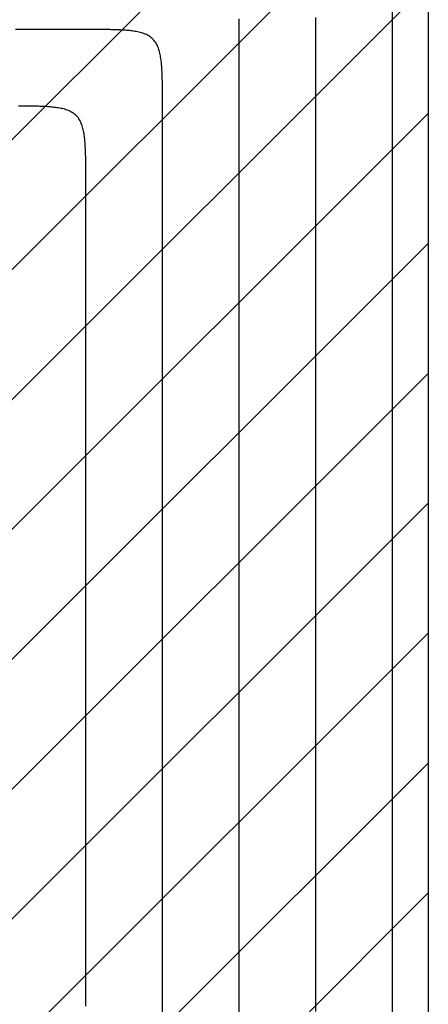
# Model space of a CAD drawing. Extents: x 997 to 109698, y 921 to 94021.
# Tile 200 of 256: x 20631 to 21698, y 23689 to 26262. Entities that reach past the tile are written whole.
import ezdxf

# ---------------------------------------------------------------- set-up
doc = ezdxf.new("R2010")
doc.units = 0
doc.header["$MEASUREMENT"] = 0
for name, color, linetype in [('12', 7, 'CONTINUOUS'), ('28', 7, 'CONTINUOUS'), ('40', 7, 'CONTINUOUS')]:
    doc.layers.add(name, color=color, linetype=linetype)

msp = doc.modelspace()

# ---------------------------------------------------------------- linework, layer by layer
at = {"layer": '12', "color": 6}
for points in [[(21604.04386, 23668.245264), (21604.04386, 23705.818341), (21604.043861, 23743.391418), (21604.04386, 23780.964495), (21604.043861, 23818.537572), (21604.04386, 23856.110649), (21604.043861, 23893.683726), (21604.043861, 23931.256802), (21604.04386, 23968.829879), (21604.043861, 24006.402956), (21604.043861, 24043.976033), (21604.04386, 24081.54911), (21604.04386, 24119.122187), (21604.043861, 24156.695264), (21604.043861, 24194.268341), (21604.043861, 24231.841418), (21604.043861, 24269.414495), (21604.043861, 24306.987572), (21604.043861, 24344.560649), (21604.043861, 24382.133726), (21604.04386, 24419.706802), (21604.043861, 24457.27988), (21604.043861, 24494.852957), (21604.043861, 24532.426034), (21604.04386, 24569.99911), (21604.043861, 24607.572187), (21604.043861, 24645.145264), (21604.04386, 24682.718341), (21604.04386, 24720.291418), (21604.043861, 24757.864495), (21604.04386, 24795.437572), (21604.04386, 24833.010649), (21604.043861, 24870.583726), (21604.04386, 24908.156803), (21604.043861, 24945.72988), (21604.04386, 24983.302956), (21604.043861, 25020.876033), (21604.043861, 25058.44911), (21604.04386, 25096.022187), (21604.043861, 25133.595264), (21604.043861, 25171.168341), (21604.04386, 25208.741418), (21604.043861, 25246.314495), (21604.043861, 25283.887572), (21604.043861, 25321.460649), (21604.043861, 25359.033726), (21604.043861, 25396.606803), (21604.043861, 25434.179879), (21604.043861, 25471.752956), (21604.043861, 25509.326033), (21604.043861, 25546.89911), (21604.043861, 25584.472187), (21604.043861, 25622.045264), (21604.043861, 25659.618341), (21604.04386, 25697.191418), (21604.043861, 25734.764495), (21604.043861, 25772.337572), (21604.043861, 25809.910649), (21604.043861, 25847.483726), (21604.043861, 25885.056803), (21604.04386, 25922.629879), (21604.043861, 25960.202956), (21604.043861, 25997.776033), (21604.043861, 26035.34911), (21604.04386, 26072.922187), (21604.043861, 26110.495264), (21604.043861, 26148.068341), (21604.04386, 26185.641418), (21604.043861, 26223.214495), (21604.043861, 26260.787572), (21604.04386, 26298.360648)], [(21204.043861, 26236.518341), (21204.043982, 26239.980637), (21204.044091, 26243.442936), (21204.043807, 26246.905236), (21204.042748, 26250.367536), (21204.040533, 26253.829835), (21204.036782, 26257.292131), (21204.031113, 26260.754424), (21204.023144, 26264.216712)], [(21204.043861, 23666.772187), (21204.043861, 23696.652956), (21204.043861, 23726.533726), (21204.04386, 23756.414495), (21204.04386, 23786.295264), (21204.043861, 23816.176033), (21204.043861, 23846.056803), (21204.043861, 23875.937572), (21204.043861, 23905.818341), (21204.043861, 23935.69911), (21204.043861, 23965.57988), (21204.043861, 23995.460649), (21204.043861, 24025.341418), (21204.043861, 24055.222187), (21204.043861, 24085.102956), (21204.043861, 24114.983726), (21204.043861, 24144.864495), (21204.043861, 24174.745264), (21204.043861, 24204.626034), (21204.043861, 24234.506803), (21204.043861, 24264.387572), (21204.043861, 24294.268341), (21204.043861, 24324.14911), (21204.043861, 24354.02988), (21204.043861, 24383.910649), (21204.043861, 24413.791418), (21204.043861, 24443.672187), (21204.043861, 24473.552957), (21204.043861, 24503.433726), (21204.043861, 24533.314495), (21204.043861, 24563.195264), (21204.043861, 24593.076034), (21204.043861, 24622.956803), (21204.043861, 24652.837572), (21204.043861, 24682.718341), (21204.043861, 24712.59911), (21204.043861, 24742.47988), (21204.043861, 24772.360649), (21204.043861, 24802.241418), (21204.043861, 24832.122187), (21204.043861, 24862.002956), (21204.043861, 24891.883726), (21204.043861, 24921.764495), (21204.043861, 24951.645264), (21204.043861, 24981.526033), (21204.043861, 25011.406803), (21204.043861, 25041.287572), (21204.043861, 25071.168341), (21204.043861, 25101.04911), (21204.043861, 25130.92988), (21204.043861, 25160.810649), (21204.043861, 25190.691418), (21204.043861, 25220.572187), (21204.043861, 25250.452956), (21204.043861, 25280.333726), (21204.043861, 25310.214495), (21204.043861, 25340.095264), (21204.043861, 25369.976033), (21204.043861, 25399.856802), (21204.043861, 25429.737572), (21204.043861, 25459.618341), (21204.043861, 25489.49911), (21204.043861, 25519.379879), (21204.043861, 25549.260649), (21204.043861, 25579.141418), (21204.043861, 25609.022187), (21204.043861, 25638.902957), (21204.043861, 25668.783726), (21204.043861, 25698.664495), (21204.043861, 25728.545264), (21204.043861, 25758.426033), (21204.043861, 25788.306802), (21204.043861, 25818.187572), (21204.043861, 25848.068341), (21204.043861, 25877.94911), (21204.043861, 25907.829879), (21204.043861, 25937.710649), (21204.043861, 25967.591418), (21204.043861, 25997.472187), (21204.043861, 26027.352956), (21204.043861, 26057.233725), (21204.043861, 26087.114494), (21204.043861, 26116.995264), (21204.043861, 26146.876033), (21204.043861, 26176.756802), (21204.043861, 26206.637571), (21204.043861, 26236.518341)], [(20804.043861, 25836.518341), (20804.043982, 25839.980638), (20804.044091, 25843.442936), (20804.043806, 25846.905236), (20804.042748, 25850.367536), (20804.040533, 25853.829835), (20804.036782, 25857.292131), (20804.031112, 25860.754424), (20804.023144, 25864.216712), (20804.012494, 25867.678994), (20803.998783, 25871.141267), (20803.981629, 25874.603533), (20803.96065, 25878.065789), (20803.935466, 25881.528034), (20803.905695, 25884.990267), (20803.870926, 25888.452485), (20803.830347, 25891.914661), (20803.782866, 25895.376752), (20803.727386, 25898.838716), (20803.662809, 25902.300508), (20803.588037, 25905.762085), (20803.501972, 25909.223404), (20803.403516, 25912.684422), (20803.291572, 25916.145096), (20803.165042, 25919.605381), (20803.022828, 25923.065236), (20802.863832, 25926.524615), (20802.686733, 25929.983426), (20802.488885, 25933.441277), (20802.267153, 25936.897665), (20802.018402, 25940.352087), (20801.739496, 25943.804041), (20801.4273, 25947.253024), (20801.078678, 25950.698535), (20800.690496, 25954.140069), (20800.259617, 25957.577126), (20799.782841, 25961.00917), (20799.254638, 25964.434539), (20798.666577, 25967.850164), (20798.010041, 25971.252888), (20797.276416, 25974.639553), (20796.457086, 25978.007002), (20795.543438, 25981.352077), (20794.526854, 25984.671621), (20793.39831, 25987.961002), (20792.146607, 25991.207788), (20790.759829, 25994.396978), (20789.226061, 25997.513569), (20787.533388, 26000.542558), (20785.669894, 26003.468941), (20783.625611, 26006.278002), (20781.405307, 26008.957196), (20779.020493, 26011.494973), (20776.482716, 26013.879787), (20773.803521, 26016.100091), (20770.99446, 26018.144374), (20768.068077, 26020.007868), (20765.039089, 26021.700542), (20761.922498, 26023.23431), (20758.733308, 26024.621087), (20755.486521, 26025.87279), (20752.19714, 26027.001335), (20748.877596, 26028.017918), (20745.532522, 26028.931567), (20742.165073, 26029.750896), (20738.778408, 26030.484521), (20735.375684, 26031.141057), (20731.960058, 26031.729119), (20728.534689, 26032.257321), (20725.102645, 26032.734097), (20721.665589, 26033.164976), (20718.224054, 26033.553158), (20714.778544, 26033.90178), (20711.329561, 26034.213976), (20707.877607, 26034.492882), (20704.423184, 26034.741633), (20700.966797, 26034.963366), (20697.508946, 26035.161213), (20694.050135, 26035.338312), (20690.590755, 26035.497308), (20687.130901, 26035.639522), (20683.670616, 26035.766052), (20680.209942, 26035.877996), (20676.748924, 26035.976452), (20673.287605, 26036.062517), (20669.826027, 26036.137289), (20666.364235, 26036.201867), (20662.902272, 26036.257347), (20659.440181, 26036.304828), (20655.978005, 26036.345406), (20652.515787, 26036.380176), (20649.053554, 26036.409946), (20645.591309, 26036.435131), (20642.129053, 26036.456109), (20638.666787, 26036.473263), (20635.204513, 26036.486975), (20631.742231, 26036.497624), (20628.279944, 26036.505593)], [(20804.043861, 23684.237572), (20804.043861, 23706.426034), (20804.043861, 23728.614495), (20804.043861, 23750.802957), (20804.043861, 23772.991418), (20804.043861, 23795.179879), (20804.043861, 23817.368341), (20804.043861, 23839.556803), (20804.043861, 23861.745265), (20804.043861, 23883.933726), (20804.043861, 23906.122187), (20804.043861, 23928.310649), (20804.043861, 23950.49911), (20804.043861, 23972.687572), (20804.043861, 23994.876034), (20804.043861, 24017.064495), (20804.043861, 24039.252957), (20804.043861, 24061.441418), (20804.043861, 24083.62988), (20804.043861, 24105.818341), (20804.043861, 24128.006803), (20804.043861, 24150.195264), (20804.043861, 24172.383726), (20804.043861, 24194.572187), (20804.043861, 24216.760649), (20804.043861, 24238.94911), (20804.043861, 24261.137572), (20804.043861, 24283.326033), (20804.043861, 24305.514495), (20804.043861, 24327.702957), (20804.043861, 24349.891418), (20804.043861, 24372.079879), (20804.043861, 24394.268341), (20804.043861, 24416.456803), (20804.043861, 24438.645265), (20804.043861, 24460.833726), (20804.043861, 24483.022187), (20804.043861, 24505.210649), (20804.043861, 24527.399111), (20804.043861, 24549.587572), (20804.043861, 24571.776033), (20804.043861, 24593.964495), (20804.043861, 24616.152956), (20804.043861, 24638.341418), (20804.043861, 24660.529879), (20804.043861, 24682.718341), (20804.043861, 24704.906803), (20804.043861, 24727.095264), (20804.043861, 24749.283726), (20804.043861, 24771.472187), (20804.043861, 24793.660649), (20804.043861, 24815.84911), (20804.043861, 24838.037572), (20804.043861, 24860.226033), (20804.043861, 24882.414495), (20804.043861, 24904.602956), (20804.043861, 24926.791418), (20804.043861, 24948.979879), (20804.043861, 24971.168341), (20804.043861, 24993.356802), (20804.043861, 25015.545264), (20804.043861, 25037.733726), (20804.043861, 25059.922187), (20804.043861, 25082.110649), (20804.043861, 25104.29911), (20804.043861, 25126.487572), (20804.043861, 25148.676033), (20804.043861, 25170.864495), (20804.043861, 25193.052957), (20804.043861, 25215.241418), (20804.043861, 25237.429879), (20804.043861, 25259.618341), (20804.043861, 25281.806802), (20804.043861, 25303.995264), (20804.043861, 25326.183726), (20804.043861, 25348.372187), (20804.043861, 25370.560649), (20804.043861, 25392.74911), (20804.043861, 25414.937572), (20804.043861, 25437.126033), (20804.043861, 25459.314495), (20804.043861, 25481.502956), (20804.043861, 25503.691418), (20804.043861, 25525.879879), (20804.043861, 25548.068341), (20804.04386, 25570.256802), (20804.043861, 25592.445264), (20804.04386, 25614.633725), (20804.043861, 25636.822187), (20804.04386, 25659.010649), (20804.043861, 25681.19911), (20804.043861, 25703.387572), (20804.043861, 25725.576033), (20804.043861, 25747.764495), (20804.043861, 25769.952956), (20804.043861, 25792.141418), (20804.043861, 25814.32988), (20804.043861, 25836.518341)]]:
    msp.add_lwpolyline(points, dxfattribs=at)
at = {"layer": '12', "color": 5}
for points in [[(21404.043861, 23670.910649), (21404.043861, 23704.637572), (21404.043861, 23738.364495), (21404.043861, 23772.091418), (21404.043861, 23805.818341), (21404.043861, 23839.545264), (21404.043861, 23873.272187), (21404.043861, 23906.99911), (21404.043861, 23940.726034), (21404.043861, 23974.452956), (21404.043861, 24008.17988), (21404.043861, 24041.906803), (21404.043861, 24075.633726), (21404.043861, 24109.360649), (21404.043861, 24143.087572), (21404.043861, 24176.814495), (21404.043861, 24210.541418), (21404.043861, 24244.268341), (21404.04386, 24277.995264), (21404.043861, 24311.722187), (21404.043861, 24345.44911), (21404.043861, 24379.176033), (21404.043861, 24412.902957), (21404.043861, 24446.629879), (21404.043861, 24480.356803), (21404.043861, 24514.083726), (21404.043861, 24547.810649), (21404.043861, 24581.537572), (21404.043861, 24615.264495), (21404.043861, 24648.991418), (21404.04386, 24682.718341), (21404.043861, 24716.445264), (21404.043861, 24750.172187), (21404.043861, 24783.89911), (21404.043861, 24817.626033), (21404.043861, 24851.352956), (21404.043861, 24885.079879), (21404.043861, 24918.806803), (21404.043861, 24952.533726), (21404.043861, 24986.260649), (21404.043861, 25019.987572), (21404.043861, 25053.714495), (21404.043861, 25087.441418), (21404.043861, 25121.168341), (21404.043861, 25154.895264), (21404.043861, 25188.622187), (21404.043861, 25222.34911), (21404.043861, 25256.076033), (21404.043861, 25289.802957), (21404.043861, 25323.52988), (21404.043861, 25357.256803), (21404.043861, 25390.983726), (21404.043861, 25424.710649), (21404.043861, 25458.437572), (21404.043861, 25492.164495), (21404.043861, 25525.891418), (21404.043861, 25559.618341), (21404.043861, 25593.345264), (21404.043861, 25627.072187), (21404.043861, 25660.79911), (21404.043861, 25694.526033), (21404.043861, 25728.252957), (21404.043861, 25761.979879), (21404.043861, 25795.706803), (21404.043861, 25829.433726), (21404.043861, 25863.160649), (21404.043861, 25896.887572), (21404.043861, 25930.614495), (21404.043861, 25964.341418), (21404.043861, 25998.068341), (21404.043861, 26031.795264), (21404.043861, 26065.522187), (21404.043861, 26099.24911), (21404.043861, 26132.976033), (21404.043861, 26166.702956), (21404.043861, 26200.42988), (21404.043861, 26234.156802), (21404.043861, 26267.883726)], [(20804.043861, 26236.518341), (20790.925592, 26236.518341), (20777.807322, 26236.518341), (20764.689053, 26236.518341), (20751.570784, 26236.518341), (20738.452515, 26236.518341), (20725.334245, 26236.518341), (20712.215976, 26236.518341), (20699.097707, 26236.518341), (20685.979438, 26236.518341), (20672.861169, 26236.518341), (20659.742899, 26236.518341), (20646.62463, 26236.518341), (20633.506361, 26236.518341), (20620.388092, 26236.518341)], [(21004.043861, 26036.518341), (21004.043982, 26039.980638), (21004.044091, 26043.442936), (21004.043807, 26046.905236), (21004.042748, 26050.367536), (21004.040533, 26053.829835), (21004.036782, 26057.292131), (21004.031113, 26060.754424), (21004.023144, 26064.216712), (21004.012494, 26067.678993), (21003.998783, 26071.141267), (21003.981629, 26074.603533), (21003.96065, 26078.065789), (21003.935466, 26081.528034), (21003.905695, 26084.990267), (21003.870926, 26088.452485), (21003.830347, 26091.914661), (21003.782867, 26095.376752), (21003.727387, 26098.838716), (21003.662809, 26102.300508), (21003.588037, 26105.762085), (21003.501972, 26109.223405), (21003.403516, 26112.684422), (21003.291572, 26116.145096), (21003.165042, 26119.605381), (21003.022828, 26123.065235), (21002.863832, 26126.524615), (21002.686733, 26129.983426), (21002.488885, 26133.441277), (21002.267154, 26136.897665), (21002.018402, 26140.352087), (21001.739496, 26143.804041), (21001.4273, 26147.253024), (21001.078678, 26150.698534), (21000.690496, 26154.140069), (21000.259617, 26157.577126), (20999.782841, 26161.00917), (20999.254638, 26164.434539), (20998.666577, 26167.850164), (20998.010041, 26171.252888), (20997.276416, 26174.639553), (20996.457087, 26178.007002), (20995.543438, 26181.352077), (20994.526854, 26184.671621), (20993.39831, 26187.961002), (20992.146607, 26191.207788), (20990.759829, 26194.396978), (20989.226062, 26197.513569), (20987.533388, 26200.542557), (20985.669894, 26203.46894), (20983.625611, 26206.278002), (20981.405307, 26208.957196), (20979.020493, 26211.494973), (20976.482716, 26213.879787), (20973.803521, 26216.100091), (20970.99446, 26218.144374), (20968.068077, 26220.007868), (20965.039089, 26221.700542), (20961.922498, 26223.234309), (20958.733308, 26224.621087), (20955.486521, 26225.87279), (20952.19714, 26227.001334), (20948.877597, 26228.017918), (20945.532522, 26228.931567), (20942.165073, 26229.750896), (20938.778408, 26230.484521), (20935.375684, 26231.141057), (20931.960059, 26231.729119), (20928.534689, 26232.257321), (20925.102646, 26232.734097), (20921.665589, 26233.164976), (20918.224055, 26233.553159), (20914.778544, 26233.90178), (20911.329561, 26234.213976), (20907.877607, 26234.492883), (20904.423185, 26234.741634), (20900.966797, 26234.963366), (20897.508946, 26235.161214), (20894.050135, 26235.338312), (20890.590756, 26235.497308), (20887.130901, 26235.639522), (20883.670616, 26235.766052), (20880.209942, 26235.877996), (20876.748925, 26235.976452), (20873.287605, 26236.062517), (20869.826028, 26236.137289), (20866.364236, 26236.201867), (20862.902272, 26236.257347), (20859.440181, 26236.304827), (20855.978005, 26236.345406), (20852.515787, 26236.380176), (20849.053554, 26236.409946), (20845.591309, 26236.43513), (20842.129053, 26236.456109), (20838.666787, 26236.473263), (20835.204513, 26236.486975), (20831.742231, 26236.497624), (20828.279944, 26236.505593), (20824.817651, 26236.511262), (20821.355355, 26236.515014), (20817.893056, 26236.517228), (20814.430756, 26236.518287), (20810.968456, 26236.518571), (20807.506157, 26236.518462), (20804.043861, 26236.518341)], [(21004.043861, 23667.368341), (21004.043861, 23693.402956), (21004.043861, 23719.437572), (21004.043861, 23745.472187), (21004.043861, 23771.506803), (21004.043861, 23797.541418), (21004.043861, 23823.576033), (21004.043861, 23849.610649), (21004.043861, 23875.645264), (21004.043861, 23901.67988), (21004.043861, 23927.714495), (21004.043861, 23953.74911), (21004.043861, 23979.783726), (21004.043861, 24005.818341), (21004.043861, 24031.852956), (21004.043861, 24057.887572), (21004.043861, 24083.922187), (21004.043861, 24109.956803), (21004.043861, 24135.991418), (21004.043861, 24162.026034), (21004.043861, 24188.060649), (21004.043861, 24214.095264), (21004.043861, 24240.12988), (21004.043861, 24266.164495), (21004.043861, 24292.19911), (21004.043861, 24318.233726), (21004.043861, 24344.268341), (21004.043861, 24370.302956), (21004.043861, 24396.337572), (21004.043861, 24422.372187), (21004.043861, 24448.406803), (21004.043861, 24474.441418), (21004.043861, 24500.476034), (21004.043861, 24526.510649), (21004.04386, 24552.545264), (21004.043861, 24578.57988), (21004.043861, 24604.614495), (21004.043861, 24630.64911), (21004.043861, 24656.683726), (21004.043861, 24682.718341), (21004.043861, 24708.752957), (21004.043861, 24734.787572), (21004.043861, 24760.822187), (21004.043861, 24786.856803), (21004.043861, 24812.891418), (21004.043861, 24838.926033), (21004.043861, 24864.960649), (21004.043861, 24890.995264), (21004.043861, 24917.029879), (21004.043861, 24943.064495), (21004.043861, 24969.09911), (21004.043861, 24995.133726), (21004.043861, 25021.168341), (21004.043861, 25047.202956), (21004.043861, 25073.237572), (21004.043861, 25099.272187), (21004.043861, 25125.306803), (21004.043861, 25151.341418), (21004.043861, 25177.376033), (21004.043861, 25203.410649), (21004.043861, 25229.445264), (21004.043861, 25255.47988), (21004.043861, 25281.514495), (21004.043861, 25307.549111), (21004.043861, 25333.583726), (21004.043861, 25359.618341), (21004.043861, 25385.652957), (21004.043861, 25411.687572), (21004.043861, 25437.722187), (21004.043861, 25463.756803), (21004.043861, 25489.791418), (21004.043861, 25515.826033), (21004.043861, 25541.860649), (21004.043861, 25567.895264), (21004.043861, 25593.929879), (21004.043861, 25619.964495), (21004.043861, 25645.99911), (21004.043861, 25672.033726), (21004.043861, 25698.068341), (21004.043861, 25724.102956), (21004.043861, 25750.137572), (21004.043861, 25776.172187), (21004.043861, 25802.206803), (21004.043861, 25828.241418), (21004.043861, 25854.276033), (21004.043861, 25880.310649), (21004.043861, 25906.345264), (21004.043861, 25932.379879), (21004.043861, 25958.414494), (21004.043861, 25984.44911), (21004.043861, 26010.483725), (21004.043861, 26036.518341)]]:
    msp.add_lwpolyline(points, dxfattribs=at)
at = {"layer": '28', "color": 2}
for p, q in [((17098.577649, 22435.955237), (21599.140753, 26936.518341)), ((17437.988904, 22435.955237), (21697.636205, 26695.602539)), ((17777.400159, 22435.955237), (21697.636205, 26356.191284)), ((18047.337919, 22366.481742), (21697.636205, 26016.780029)), ((16797.746869, 20777.479438), (21697.636205, 25677.368774)), ((15115.713449, 18756.034763), (21697.636205, 25337.957519)), ((19135.045179, 22435.955237), (21697.636205, 24998.546264)), ((19474.456434, 22435.955237), (21697.636205, 24659.135009)), ((19813.867688, 22435.955237), (21697.636205, 24319.723754)), ((20153.278943, 22435.955237), (21697.636205, 23980.312499))]:
    msp.add_line(p, q, dxfattribs=at)
at = {"layer": '40', "color": 8, "linetype": 'Continuous'}
for p, q in [((21697.636205, 26335.672988), (21697.636205, 25335.672988)), ((21697.636205, 26253.454237), (21697.636205, 25878.454237)), ((21697.636205, 25784.704237), (21697.636205, 25747.204237)), ((21697.636205, 25672.204237), (21697.636205, 25634.704237)), ((21697.636205, 25540.954237), (21697.636205, 25165.954237)), ((21697.636205, 25335.672988), (21697.636205, 23085.672988)), ((21697.636205, 25072.204237), (21697.636205, 25034.704237)), ((21697.636205, 24959.704237), (21697.636205, 24922.204237)), ((21697.636205, 24828.454237), (21697.636205, 24453.454237)), ((21697.636205, 24359.704237), (21697.636205, 24322.204237)), ((21697.636205, 24247.204237), (21697.636205, 24209.704237)), ((21697.636205, 24115.954237), (21697.636205, 23740.954237))]:
    msp.add_line(p, q, dxfattribs=at)

doc.saveas('drawing.dxf')
